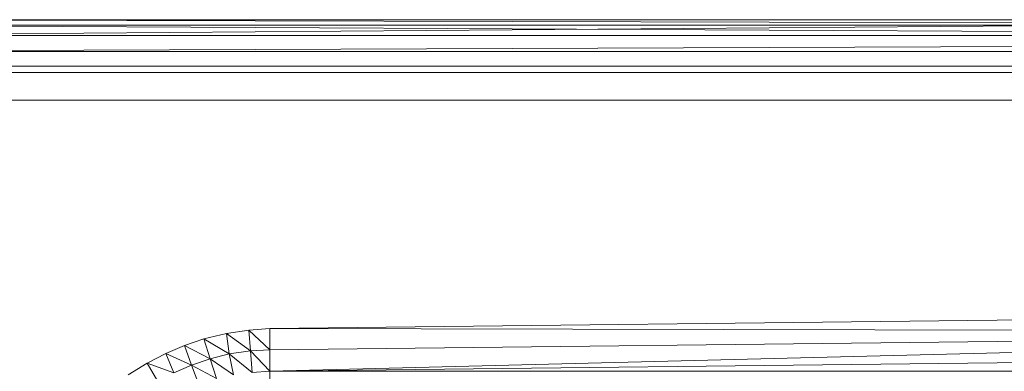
# Model space of a CAD drawing. Header units: metres. Extents: x 391.1 to 430.4, y 12.7 to 29.8.
# Tile 166 of 208: x 409.5217 to 409.7079, y 14.9142 to 14.9806. Entities that reach past the tile are written whole.
import ezdxf

# ---------------------------------------------------------------- set-up
doc = ezdxf.new("R2010")
doc.units = ezdxf.units.M
doc.layers.add('A-DETL-____-MBND', color=7, linetype='Continuous', lineweight=18)

# ---------------------------------------------------------------- blocks, each defined once
blk = doc.blocks.new('Family - Plats de dutxa PS-1-153666-02_SAN_P0')
at = {"layer": 'A-DETL-____-MBND', "color": 253, "true_color": 0xaaaaaa}
for p, q in [((0.81, 0.80026), (0.01, 0.80026)), ((0.81, 0.80026), (0.01, 0.80026)), ((0.02, 0.80026), (0.51, 0.80026)), ((0.02, 0.80026), (0.51, 0.80026)), ((0.41, 0.79926), (0.02, 0.80026)), ((0.41, 0.80026), (0.02, 0.80026)), ((0.41, 0.79926), (0.02, 0.80026)), ((0.41, 0.80026), (0.02, 0.79726)), ((0.02, 0.79726), (0.41, 0.80026)), ((0.02, 0.80026), (0.41, 0.80026)), ((0.02, 0.80026), (0.41, 0.79926)), ((0.02, 0.80026), (0.41, 0.79926)), ((0.41, 0.79926), (0.02, 0.79926)), ((0.41, 0.79726), (0.02, 0.79926)), ((0.41, 0.79726), (0.02, 0.79926)), ((0.41, 0.79926), (0.02, 0.79926)), ((0.51, 0.79726), (0.02, 0.79726)), ((0.02, 0.79726), (0.41, 0.79726)), ((0.02, 0.79726), (0.41, 0.79726)), ((0.41, 0.79726), (0.02, 0.79726)), ((0.8, 0.79726), (0.021, 0.79426)), ((0.021, 0.79426), (0.8, 0.79726)), ((0.021, 0.79426), (0.41, 0.79426)), ((0.41, 0.79426), (0.021, 0.79426)), ((0.022, 0.79026), (0.41, 0.79026)), ((0.41, 0.79026), (0.022, 0.79026)), ((0.038, 0.79146), (0.79, 0.79146)), ((0.79, 0.79146), (0.038, 0.79146)), ((0.79, 0.78506), (0.038, 0.78506)), ((0.038, 0.78506), (0.79, 0.78506)), ((0.41, 0.74526), (0.11556, 0.74189)), ((0.11556, 0.74189), (0.41, 0.74526)), ((0.10734, 0.74094), (0.11159, 0.74155)), ((0.10734, 0.74094), (0.11159, 0.74155)), ((0.11159, 0.74155), (0.11556, 0.74189)), ((0.11159, 0.74155), (0.11556, 0.74189)), ((0.11556, 0.73785), (0.11159, 0.74155)), ((0.11193, 0.73766), (0.11159, 0.74155)), ((0.11159, 0.74155), (0.11556, 0.73785)), ((0.11159, 0.74155), (0.11193, 0.73766)), ((0.11556, 0.74189), (0.11556, 0.73785)), ((0.41, 0.74122), (0.11556, 0.74189)), ((0.11556, 0.73785), (0.11556, 0.74189)), ((0.11556, 0.74189), (0.41, 0.74122)), ((0.09941, 0.73868), (0.1031, 0.73991)), ((0.09941, 0.73868), (0.1031, 0.73991)), ((0.1031, 0.73991), (0.10734, 0.74094)), ((0.1031, 0.73991), (0.10734, 0.74094)), ((0.1031, 0.73991), (0.10428, 0.73618)), ((0.10789, 0.73711), (0.1031, 0.73991)), ((0.10428, 0.73618), (0.1031, 0.73991)), ((0.1031, 0.73991), (0.10789, 0.73711)), ((0.11193, 0.73766), (0.10734, 0.74094)), ((0.10789, 0.73711), (0.10734, 0.74094)), ((0.10734, 0.74094), (0.11193, 0.73766)), ((0.10734, 0.74094), (0.10789, 0.73711)), ((0.41, 0.74122), (0.11556, 0.73785)), ((0.41, 0.74122), (0.11556, 0.7338)), ((0.41, 0.74122), (0.11556, 0.73785)), ((0.11556, 0.7338), (0.41, 0.74122)), ((0.0959, 0.73717), (0.09941, 0.73868)), ((0.0959, 0.73717), (0.09941, 0.73868)), ((0.10428, 0.73618), (0.09941, 0.73868)), ((0.10075, 0.73496), (0.09941, 0.73868)), ((0.09941, 0.73868), (0.10428, 0.73618)), ((0.09941, 0.73868), (0.10075, 0.73496)), ((0.11193, 0.73766), (0.10789, 0.73711)), ((0.10789, 0.73711), (0.11193, 0.73766)), ((0.11556, 0.73785), (0.11193, 0.73766)), ((0.11193, 0.73766), (0.11556, 0.73785)), ((0.11193, 0.73766), (0.1122, 0.73356)), ((0.11556, 0.7338), (0.11193, 0.73766)), ((0.1122, 0.73356), (0.11193, 0.73766)), ((0.11193, 0.73766), (0.11556, 0.7338)), ((0.11556, 0.73785), (0.11556, 0.7338)), ((0.11556, 0.7338), (0.11556, 0.73785)), ((0.09236, 0.73534), (0.0959, 0.73717)), ((0.09236, 0.73534), (0.0959, 0.73717)), ((0.10075, 0.73496), (0.0959, 0.73717)), ((0.09742, 0.73353), (0.0959, 0.73717)), ((0.0959, 0.73717), (0.10075, 0.73496)), ((0.0959, 0.73717), (0.09742, 0.73353)), ((0.10075, 0.73496), (0.10428, 0.73618)), ((0.10428, 0.73618), (0.10075, 0.73496)), ((0.10789, 0.73711), (0.10428, 0.73618)), ((0.10428, 0.73618), (0.10789, 0.73711)), ((0.10428, 0.73618), (0.10545, 0.73245)), ((0.1087, 0.73312), (0.10428, 0.73618)), ((0.10545, 0.73245), (0.10428, 0.73618)), ((0.10428, 0.73618), (0.1087, 0.73312)), ((0.1122, 0.73356), (0.10789, 0.73711)), ((0.1087, 0.73312), (0.10789, 0.73711)), ((0.10789, 0.73711), (0.1122, 0.73356)), ((0.10789, 0.73711), (0.1087, 0.73312)), ((0.11556, 0.7338), (0.41, 0.73717)), ((0.11556, 0.7338), (0.41, 0.73717)), ((0.08876, 0.73312), (0.09236, 0.73534)), ((0.08876, 0.73312), (0.09236, 0.73534)), ((0.09236, 0.73534), (0.09439, 0.73188)), ((0.09742, 0.73353), (0.09236, 0.73534)), ((0.09439, 0.73188), (0.09236, 0.73534)), ((0.09236, 0.73534), (0.09742, 0.73353)), ((0.09742, 0.73353), (0.10075, 0.73496)), ((0.10075, 0.73496), (0.09742, 0.73353)), ((0.10545, 0.73245), (0.10075, 0.73496)), ((0.10214, 0.73129), (0.10075, 0.73496)), ((0.10075, 0.73496), (0.10545, 0.73245)), ((0.10075, 0.73496), (0.10214, 0.73129)), ((0.1122, 0.73356), (0.11556, 0.7338)), ((0.11556, 0.7338), (0.1122, 0.73356)), ((0.11556, 0.7338), (0.11556, 0.73043)), ((0.41, 0.7338), (0.11556, 0.7338)), ((0.11556, 0.73043), (0.11556, 0.7338)), ((0.11556, 0.7338), (0.41, 0.7338))]:
    blk.add_line(p, q, dxfattribs=at)
blk = doc.blocks.new('LONDR55-XX_ZZ-ARQ-CAA-M3D-Londres55_ifc-1-02_SAN_P0')
at = {"layer": 'A-DETL-____-MBND', "color": 253, "lineweight": 18, "true_color": 0xaaaaaa}
blk.add_blockref('Family - Plats de dutxa PS-1-153666-02_SAN_P0', (409.45344, 14.18035), dxfattribs=at)

msp = doc.modelspace()

# ---------------------------------------------------------------- block references
at = {"lineweight": 5}
msp.add_blockref('LONDR55-XX_ZZ-ARQ-CAA-M3D-Londres55_ifc-1-02_SAN_P0', (0, 0), dxfattribs=at)

doc.saveas('drawing.dxf')
